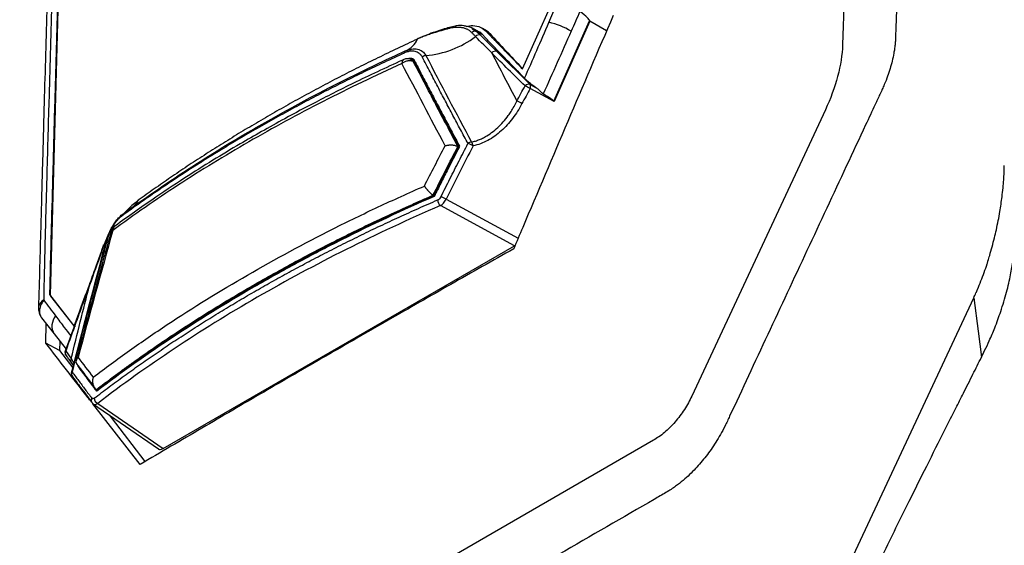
# Model space of a CAD drawing. Header units: millimetres. Extents: x 155400 to 158181, y 110534 to 115156.
# Tile 37 of 121: x 157702 to 157811, y 111488 to 111546. Entities that reach past the tile are written whole.
import ezdxf

# ---------------------------------------------------------------- set-up
doc = ezdxf.new("R2010")
doc.units = ezdxf.units.MM

msp = doc.modelspace()

# ---------------------------------------------------------------- linework, layer by layer
at = {"color": 7, "linetype": 'Continuous', "lineweight": 25}
for p, q in [((157801.07, 111773.54), (157792.84, 111543.63)), ((157705.44, 111516), (157707.74, 111600.6)), ((157757.51, 111540.99), (157760.7, 111548.05)), ((157750.09, 111545.69), (157749.3, 111545.52)), ((157760.99, 111537.42), (157764.93, 111546.29)), ((157764.94, 111546.23), (157761.01, 111537.39)), ((157766.8, 111545.17), (157764.94, 111546.23)), ((157751.95, 111545.39), (157752.46, 111545.12)), ((157752.78, 111545.04), (157751.99, 111545.46)), ((157752.46, 111545.12), (157753.1, 111544.77)), ((157752.88, 111544.69), (157754.69, 111542.9)), ((157753.56, 111545.17), (157753.1, 111545.45)), ((157753.94, 111544.86), (157753.51, 111545.13)), ((157744.59, 111542.96), (157745.02, 111543.09)), ((157745, 111543.13), (157745.02, 111543.11)), ((157754.69, 111542.9), (157758.36, 111539.26)), ((157745.57, 111541.95), (157745.35, 111542.07)), ((157745.53, 111541.88), (157745.64, 111541.82)), ((157758.36, 111539.26), (157759.04, 111538.89)), ((157761.01, 111537.39), (157758.35, 111538.82)), ((157790.95, 111536.47), (157776.2, 111504.88)), ((157750.48, 111532.44), (157750.55, 111532.39)), ((157750.57, 111532.45), (157750.54, 111532.4)), ((157750.54, 111532.4), (157750.55, 111532.39)), ((157747.67, 111526.97), (157747.77, 111526.91)), ((157747.79, 111526.95), (157747.77, 111526.91)), ((157747.8, 111526.95), (157747.79, 111526.95)), ((157749.09, 111526.6), (157757.04, 111522.29)), ((157756.62, 111521.47), (157748.46, 111525.89)), ((157717.85, 111499.08), (157756.62, 111521.47)), ((157756.62, 111521.47), (157756.72, 111521.54)), ((157705.33, 111516.07), (157708.12, 111512.47)), ((157705.44, 111516), (157705.33, 111516.07)), ((157705.46, 111515.91), (157705.45, 111515.92)), ((157708.04, 111512.62), (157705.46, 111515.91)), ((157704.43, 111513.52), (157705.83, 111511.74)), ((157704.92, 111510.72), (157704.95, 111512.87)), ((157705.83, 111511.74), (157707.15, 111510.07)), ((157706.47, 111510.93), (157706.44, 111509.92)), ((157706.44, 111509.92), (157704.92, 111510.72)), ((157706.44, 111509.92), (157707.91, 111508)), ((157707.72, 111509.02), (157708.06, 111508.43)), ((157707.67, 111508.65), (157707.99, 111508.17)), ((157707.99, 111508.16), (157707.93, 111508.27)), ((157708.46, 111508.26), (157708.44, 111508.18)), ((157708.51, 111508.15), (157708.5, 111508.16)), ((157710.46, 111505.49), (157710.56, 111505.43)), ((157710.56, 111505.44), (157710.55, 111505.43)), ((157710.08, 111504.05), (157717.34, 111499.04)), ((157715.33, 111497.33), (157710.11, 111504.03)), ((157710.65, 111504.06), (157717.85, 111499.08)), ((157771.99, 111500.01), (157684.65, 111449.59))]:
    msp.add_line(p, q, dxfattribs=at)
at = {"color": 7, "linetype": 'Continuous', "lineweight": 25, "flags": 128}
for points in [[(157711.65, 111522.13), (157711.64, 111522.15), (157711.63, 111522.16), (157711.63, 111522.18), (157711.64, 111522.19), (157711.65, 111522.2), (157711.67, 111522.21), (157711.69, 111522.22), (157711.72, 111522.23)], [(157710.98, 111520.69), (157710.98, 111520.69), (157710.99, 111520.7), (157711, 111520.7), (157711.03, 111520.7)], [(157711.03, 111520.7), (157711.34, 111520.8), (157711.45, 111520.85)], [(157711.29, 111521.54), (157711.29, 111521.54), (157711.29, 111521.55), (157711.3, 111521.55), (157711.33, 111521.55)], [(157709.75, 111517.12), (157709.72, 111517.12), (157709.69, 111517.12), (157709.69, 111517.12), (157709.69, 111517.12)], [(157788.71, 111475.91), (157798.01, 111495.81), (157807.32, 111515.72)], [(157807.32, 111515.72), (157807.79, 111512.05), (157808.17, 111509.16)], [(157707.82, 111507.53), (157707.79, 111507.52), (157707.77, 111507.52), (157707.76, 111507.51), (157707.75, 111507.49), (157707.74, 111507.48)], [(157711.91, 111502.79), (157712.13, 111502.5), (157715.86, 111497.64)]]:
    msp.add_lwpolyline(points, dxfattribs=at)
at = {"color": 7, "linetype": 'Continuous', "lineweight": 25}
for centre, radius, start, end in [((157758.62, 111537.98), 8.34, 59.177, 77.3888), ((157752.72, 111544.23), 0.492, 70.6056, 138.9924), ((157743.69, 111545.23), 2.44, 291.6053, 336.7333), ((157746, 111552.93), 10.51, 274.6867, 307.1657), ((157744.7, 111542.76), 0.226, 119.2479, 187.8999), ((157746.9, 111541.8), 0.658, 94.1283, 131.8576), ((157754.52, 111542.43), 0.504, 70.4915, 142.6096), ((157744.83, 111541.1), 1, 63.8268, 114.1733), ((157757.47, 111541.24), 0.161, 262.8284, 308.8502), ((157758.2, 111538.79), 0.502, 71.1492, 142.0969), ((157757.96, 111539.04), 0.456, 330.6822, 28.4564), ((157757.28, 111537.34), 1.83, 53.9819, 73.4723), ((157756.39, 111535.65), 1.84, 54.2089, 73.626), ((157751.93, 111532.24), 0.663, 93.5437, 130.8682), ((157750.99, 111530.93), 1.89, 55.1226, 74.2464), ((157751.27, 111532.4), 0.8, 5.2695, 38.8679), ((157712.12, 111528.13), 3.43, 307.9734, 331.1968), ((157749.05, 111526.55), 0.883, 181.4396, 227.9095), ((157748.01, 111525), 1.93, 55.8903, 74.7443), ((157713.55, 111524.76), 0.248, 115.449, 184.6407), ((157713.09, 111522.79), 1, 126.4678, 164.6175), ((157705.59, 111515.99), 0.157, 176.656, 205.5157), ((157707.27, 111512.61), 1.68, 138.9117, 211.4255), ((157708.12, 111512.69), 0.107, 224.3262, 306.9092), ((157707.53, 111509.67), 0.5, 160.5174, 216.0421), ((157707.47, 111509.61), 0.418, 147.835, 214.4443), ((157707.09, 111509.77), 0.0747, 65.7024, 111.3719), ((157708.23, 111507.36), 0.5, 165.6046, 216.5741), ((157708.19, 111507.3), 0.437, 147.4295, 201.8055), ((157710.33, 111504.39), 0.404, 144.5053, 231.523), ((157710.95, 111504.68), 0.692, 183.7907, 244.0913)]:
    msp.add_arc(centre, radius, start, end, dxfattribs=at)
for centre, major_axis, start_param, end_param in [((157750.59, 111540.32), (2.97, 4.85), 6.127885, 6.283652), ((162987.15, 118614.29), (4634.88, 7561.38), 2.986292, 2.987305)]:
    msp.add_ellipse(centre, major_axis=major_axis, ratio=0.559278, start_param=start_param, end_param=end_param, dxfattribs=at)
for points, knots in [([(157807.01, 111776.96), (157806.51, 111763.02), (157806.01, 111748.94), (157804.99, 111720.61), (157804.48, 111706.35), (157802.94, 111663.43), (157801.91, 111634.64), (157800.38, 111591.76), (157799.87, 111577.52), (157799.23, 111559.84), (157799.04, 111554.54), (157798.82, 111548.38), (157798.72, 111545.63), (157798.69, 111544.65), (157798.68, 111544.43), (157798.68, 111544.31), (157798.66, 111544), (157798.65, 111543.82), (157798.61, 111543.48), (157798.59, 111543.31), (157798.55, 111543), (157798.52, 111542.85), (157798.44, 111542.4), (157798.38, 111542.12), (157798.25, 111541.56), (157798.17, 111541.29), (157798, 111540.73), (157797.91, 111540.45), (157797.7, 111539.87), (157797.58, 111539.57), (157797.38, 111539.08), (157797.3, 111538.91), (157797.18, 111538.64), (157797.13, 111538.54), (157797.05, 111538.36), (157796.83, 111537.89), (157796.26, 111536.68), (157795.74, 111535.55), (157793.97, 111531.78), (157792.54, 111528.7), (157789.64, 111522.49), (157788.18, 111519.37), (157785.29, 111513.18), (157783.86, 111510.12), (157781.76, 111505.61), (157780.98, 111503.94), (157780.21, 111502.3), (157780.04, 111501.93), (157779.95, 111501.75), (157779.7, 111501.24), (157779.53, 111500.93), (157779.02, 111500.03), (157778.68, 111499.5), (157777.97, 111498.48), (157777.6, 111498.01), (157776.82, 111497.09), (157776.41, 111496.65), (157775.73, 111496), (157775.49, 111495.78), (157774.98, 111495.35), (157774.71, 111495.14), (157774.26, 111494.81), (157774.1, 111494.69), (157773.75, 111494.47), (157773.56, 111494.35), (157772.92, 111493.98), (157772.49, 111493.73), (157765.16, 111489.5), (157757.97, 111485.35), (157743.21, 111476.83), (157735.65, 111472.46), (157728.08, 111468.09)], [0, 0, 0, 0, 0.125, 0.125, 0.25, 0.25, 0.5, 0.5, 0.625, 0.625, 0.65625, 0.671875, 0.679687, 0.680664, 0.680664, 0.681641, 0.681641, 0.683594, 0.683594, 0.685547, 0.685547, 0.6875, 0.6875, 0.691406, 0.691406, 0.695312, 0.695312, 0.699219, 0.699219, 0.703125, 0.703125, 0.705078, 0.705078, 0.706055, 0.706055, 0.707031, 0.710937, 0.71875, 0.71875, 0.75, 0.75, 0.78125, 0.78125, 0.8125, 0.8125, 0.828125, 0.830078, 0.830078, 0.832031, 0.832031, 0.835937, 0.835937, 0.84375, 0.84375, 0.851562, 0.851562, 0.859375, 0.859375, 0.863281, 0.863281, 0.867187, 0.867187, 0.869141, 0.869141, 0.871094, 0.871094, 0.875, 0.875, 0.9375, 0.9375, 1, 1, 1, 1]), ([(157668.42, 111696.96), (157667.92, 111683.01), (157667.41, 111668.94), (157666.4, 111640.6), (157665.89, 111626.34), (157664.35, 111583.42), (157663.32, 111554.63), (157661.78, 111511.75), (157661.27, 111497.51), (157660.64, 111479.83), (157660.45, 111474.53), (157660.23, 111468.37), (157660.13, 111465.63), (157660.1, 111464.64), (157660.09, 111464.42), (157660.08, 111464.31), (157660.08, 111464), (157660.08, 111463.82), (157660.09, 111463.51), (157660.1, 111463.36), (157660.12, 111463.09), (157660.14, 111462.96), (157660.19, 111462.59), (157660.23, 111462.37), (157660.33, 111461.94), (157660.39, 111461.74), (157660.52, 111461.36), (157660.6, 111461.18), (157660.78, 111460.82), (157660.88, 111460.65), (157661.06, 111460.38), (157661.12, 111460.29), (157661.23, 111460.16), (157661.27, 111460.11), (157661.35, 111460.02), (157661.54, 111459.79), (157662.04, 111459.2), (157662.51, 111458.64), (157664.07, 111456.78), (157665.34, 111455.27), (157667.91, 111452.22), (157669.2, 111450.68), (157671.76, 111447.64), (157673.02, 111446.13), (157674.89, 111443.92), (157675.58, 111443.1), (157676.26, 111442.29), (157676.41, 111442.11), (157676.48, 111442.02), (157676.71, 111441.79), (157676.86, 111441.66), (157677.33, 111441.32), (157677.64, 111441.17), (157678.31, 111440.95), (157678.66, 111440.89), (157679.41, 111440.85), (157679.8, 111440.88), (157680.46, 111441), (157680.7, 111441.06), (157681.2, 111441.21), (157681.46, 111441.31), (157681.91, 111441.5), (157682.07, 111441.57), (157682.42, 111441.74), (157682.6, 111441.84), (157683.25, 111442.21), (157683.68, 111442.46), (157691.01, 111446.69), (157698.2, 111450.84), (157712.95, 111459.36), (157720.52, 111463.73), (157728.08, 111468.09)], [0, 0, 0, 0, 0.125, 0.125, 0.25, 0.25, 0.5, 0.5, 0.625, 0.625, 0.65625, 0.671875, 0.679688, 0.680664, 0.680664, 0.681641, 0.681641, 0.683594, 0.683594, 0.685547, 0.685547, 0.6875, 0.6875, 0.691406, 0.691406, 0.695313, 0.695313, 0.699219, 0.699219, 0.703125, 0.703125, 0.705078, 0.705078, 0.706055, 0.706055, 0.707031, 0.710938, 0.71875, 0.71875, 0.75, 0.75, 0.78125, 0.78125, 0.8125, 0.8125, 0.828125, 0.830078, 0.830078, 0.832031, 0.832031, 0.835938, 0.835938, 0.84375, 0.84375, 0.851563, 0.851563, 0.859375, 0.859375, 0.863281, 0.863281, 0.867188, 0.867188, 0.869141, 0.869141, 0.871094, 0.871094, 0.875, 0.875, 0.9375, 0.9375, 1, 1, 1, 1]), ([(157706.99, 111601.4), (157706.79, 111593.87), (157706.4, 111579.56), (157705.82, 111558.08), (157705.35, 111541.26), (157705.02, 111529.09), (157704.85, 111523), (157704.76, 111519.25), (157704.71, 111517.11), (157704.69, 111516.04), (157704.68, 111515.5)], [0, 0, 0, 0, 0.262789, 0.4999996, 0.7499995, 0.8499994, 0.9249993, 0.9624994, 0.9812255, 1, 1, 1, 1]), ([(157707.64, 111601.12), (157707.45, 111593.82), (157707.06, 111579.65), (157706.58, 111561.93), (157706.19, 111547.97), (157705.92, 111538.31), (157705.7, 111530.16), (157705.53, 111524.05), (157705.41, 111519.53), (157705.35, 111517.05), (157705.33, 111516.07)], [0, 0, 0, 0, 0.2572637, 0.5000023, 0.6250037, 0.750005, 0.8406302, 0.9125043, 0.9656276, 1, 1, 1, 1]), ([(157706.49, 111600.66), (157706.44, 111598.76), (157706.34, 111595.1), (157706.2, 111590), (157706.08, 111585.67), (157705.98, 111582.15), (157705.89, 111579.09), (157705.81, 111576.17), (157705.61, 111568.67), (157705.33, 111558.61), (157704.98, 111545.94), (157704.75, 111537.87), (157704.6, 111532.43), (157704.52, 111529.68), (157704.44, 111526.69), (157704.35, 111523.18), (157704.23, 111519.07), (157704.15, 111516.12), (157704.11, 111514.59)], [0, 0, 0, 0, 0.0660969, 0.1275168, 0.1778343, 0.2170495, 0.2503894, 0.2842861, 0.3187564, 0.511868, 0.6350472, 0.7606443, 0.7929409, 0.8246514, 0.8567722, 0.8969679, 0.9468421, 1, 1, 1, 1]), ([(157751.27, 111545.68), (157751.2, 111545.7), (157750.89, 111545.79), (157750.48, 111545.78), (157750.13, 111545.7), (157750.09, 111545.69)], [0, 0, 0, 0, 0.187044, 0.902602, 1, 1, 1, 1]), ([(157752.45, 111545.12), (157752.26, 111545.28), (157751.92, 111545.55), (157751.46, 111545.64), (157751.27, 111545.68)], [0, 0, 0, 0, 0.575258, 1, 1, 1, 1]), ([(157751.3, 111545.67), (157751.55, 111545.71), (157752.14, 111545.82), (157752.91, 111545.63), (157753.32, 111545.28), (157753.51, 111545.13)], [0, 0, 0, 0, 0.285067, 0.668815, 1, 1, 1, 1]), ([(157749.2, 111545.38), (157748.91, 111545.3), (157748.35, 111545.14), (157747.6, 111544.91), (157746.97, 111544.69), (157746.44, 111544.49), (157746.1, 111544.34), (157745.93, 111544.27)], [0, 0, 0, 0, 0.2559379, 0.5002163, 0.6692194, 0.8354135, 1, 1, 1, 1]), ([(157749.31, 111545.52), (157748.75, 111545.34), (157747.62, 111545), (157746.58, 111544.57), (157746.06, 111544.35)], [0, 0, 0, 0, 0.496865, 1, 1, 1, 1]), ([(157751.92, 111544.98), (157751.89, 111545.02), (157751.82, 111545.08), (157751.72, 111545.17), (157751.6, 111545.25), (157751.48, 111545.32), (157751.35, 111545.38), (157751.21, 111545.43), (157751.07, 111545.48), (157750.92, 111545.51), (157750.72, 111545.54), (157750.48, 111545.56), (157750.18, 111545.56), (157749.87, 111545.53), (157749.54, 111545.47), (157749.31, 111545.41), (157749.2, 111545.38)], [0, 0, 0, 0, 0.05511, 0.110271, 0.165477, 0.220765, 0.276172, 0.331734, 0.387487, 0.443468, 0.499714, 0.596668, 0.695396, 0.795708, 0.897193, 1, 1, 1, 1]), ([(157749.31, 111545.51), (157749.3, 111545.51), (157749.28, 111545.52), (157749.25, 111545.5), (157749.22, 111545.46), (157749.2, 111545.41), (157749.2, 111545.38)], [0, 0, 0, 0, 0.085048, 0.390031, 0.695016, 1, 1, 1, 1]), ([(157752.46, 111545.12), (157752.39, 111545.15), (157752.29, 111545.16), (157752.09, 111545.11), (157752, 111545.05), (157751.92, 111544.98)], [0, 0, 0, 0, 0.5, 0.5, 1, 1, 1, 1]), ([(157752.35, 111544.55), (157752.28, 111544.63), (157752.14, 111544.77), (157751.99, 111544.91), (157751.92, 111544.98)], [0, 0, 0, 0, 0.501683, 1, 1, 1, 1]), ([(157753.1, 111544.77), (157752.98, 111544.9), (157752.86, 111545.03), (157752.7, 111545.09), (157752.69, 111545.09)], [0, 0, 0, 0, 0.985131, 1, 1, 1, 1]), ([(157757.75, 111539.94), (157757.39, 111540.31), (157756.61, 111541.12), (157755.63, 111542.13), (157754.82, 111542.97), (157754.33, 111543.47), (157753.94, 111543.87), (157753.65, 111544.17), (157753.37, 111544.47), (157753.19, 111544.67), (157753.1, 111544.76)], [0, 0, 0, 0, 0.2314422, 0.5000175, 0.6284519, 0.7500262, 0.81253, 0.8750307, 0.9375177, 1, 1, 1, 1]), ([(157753.51, 111545.13), (157753.66, 111544.96), (157753.9, 111544.71), (157754.24, 111544.36), (157754.74, 111543.84), (157755.52, 111543.05), (157756.52, 111542.01), (157757.19, 111541.32), (157757.51, 111540.99)], [0, 0, 0, 0, 0.1248961, 0.1873892, 0.2499028, 0.4999476, 0.7621194, 1, 1, 1, 1]), ([(157745.93, 111544.27), (157745.56, 111544.1), (157744.83, 111543.76), (157743.73, 111543.24), (157742.65, 111542.72), (157741.56, 111542.2), (157740.49, 111541.67), (157739.42, 111541.14), (157738.36, 111540.61), (157737.31, 111540.07), (157736.26, 111539.52), (157735.23, 111538.97), (157734.19, 111538.42), (157733.17, 111537.86), (157732.15, 111537.3), (157731.14, 111536.73), (157730.14, 111536.16), (157729.14, 111535.59), (157728.15, 111535.01), (157727.17, 111534.42), (157726.19, 111533.84), (157725.23, 111533.24), (157724.27, 111532.65), (157723.32, 111532.05), (157722.37, 111531.44), (157721.44, 111530.84), (157720.51, 111530.23), (157719.59, 111529.61), (157718.68, 111528.99), (157717.78, 111528.37), (157716.89, 111527.74), (157716, 111527.11), (157715.41, 111526.69), (157715.12, 111526.48)], [0, 0, 0, 0, 0.032271, 0.06453, 0.096779, 0.129019, 0.161254, 0.193483, 0.225709, 0.257934, 0.290159, 0.322386, 0.354616, 0.386852, 0.419094, 0.451345, 0.483607, 0.515881, 0.548173, 0.580475, 0.612778, 0.645073, 0.677357, 0.709633, 0.741901, 0.774164, 0.806424, 0.838681, 0.870939, 0.903198, 0.93546, 0.967727, 1, 1, 1, 1]), ([(157746.06, 111544.35), (157746.04, 111544.35), (157746.01, 111544.35), (157745.96, 111544.32), (157745.94, 111544.28), (157745.93, 111544.27)], [0, 0, 0, 0, 0.293279, 0.64664, 1, 1, 1, 1]), ([(157792.84, 111543.63), (157792.8, 111542.55), (157792.62, 111541.37), (157791.97, 111538.93), (157791.51, 111537.67), (157790.95, 111536.47)], [0, 0, 0, 0, 0.5, 0.5, 1, 1, 1, 1]), ([(157744.47, 111542.73), (157744.1, 111542.56), (157743.36, 111542.22), (157742.25, 111541.7), (157741.16, 111541.18), (157740.06, 111540.66), (157738.98, 111540.13), (157737.9, 111539.59), (157736.83, 111539.05), (157735.76, 111538.51), (157734.7, 111537.96), (157733.65, 111537.41), (157732.61, 111536.85), (157731.57, 111536.28), (157730.54, 111535.72), (157729.52, 111535.14), (157728.51, 111534.57), (157727.5, 111533.98), (157726.5, 111533.4), (157725.51, 111532.81), (157724.52, 111532.21), (157723.54, 111531.61), (157722.57, 111531.01), (157721.61, 111530.4), (157720.66, 111529.79), (157719.71, 111529.17), (157718.77, 111528.55), (157717.84, 111527.93), (157716.92, 111527.3), (157716, 111526.66), (157715.09, 111526.03), (157714.19, 111525.38), (157713.6, 111524.95), (157713.3, 111524.74)], [0, 0, 0, 0, 0.032258, 0.064516, 0.096774, 0.129032, 0.16129, 0.193548, 0.225806, 0.258064, 0.290322, 0.32258, 0.354838, 0.387096, 0.419355, 0.451613, 0.483871, 0.516129, 0.548387, 0.580645, 0.612904, 0.645162, 0.67742, 0.709678, 0.741936, 0.774194, 0.806452, 0.83871, 0.870968, 0.903226, 0.935484, 0.967742, 1, 1, 1, 1]), ([(157713.45, 111524.98), (157715.73, 111526.65), (157718.1, 111528.28), (157721.78, 111530.67), (157723.02, 111531.45), (157725.55, 111533), (157726.83, 111533.76), (157733.34, 111537.52), (157738.82, 111540.33), (157744.59, 111542.96)], [0, 0, 0, 0, 0.25, 0.25, 0.375, 0.375, 0.5, 0.5, 1, 1, 1, 1]), ([(157746.47, 111542.29), (157746.45, 111542.32), (157746.41, 111542.38), (157746.35, 111542.47), (157746.29, 111542.55), (157746.21, 111542.62), (157746.09, 111542.72), (157745.92, 111542.83), (157745.67, 111542.91), (157745.39, 111542.95), (157745.13, 111542.93), (157744.89, 111542.88), (157744.68, 111542.82), (157744.54, 111542.76), (157744.47, 111542.73)], [0, 0, 0, 0, 0.050305, 0.100377, 0.150387, 0.200507, 0.250906, 0.375763, 0.500739, 0.625568, 0.750438, 0.833771, 0.916703, 1, 1, 1, 1]), ([(157745.02, 111543.09), (157745.11, 111543.12), (157745.44, 111543.23), (157745.95, 111543.18), (157746.51, 111542.96), (157746.74, 111542.62), (157746.86, 111542.45)], [0, 0, 0, 0, 0.111906, 0.407401, 0.703108, 1, 1, 1, 1]), ([(157744.22, 111541.56), (157742.73, 111540.9), (157741.27, 111540.21), (157738.37, 111538.82), (157734.09, 111536.7), (157729.98, 111534.46), (157724.65, 111531.38), (157720.76, 111529.01), (157717.07, 111526.53), (157714.66, 111524.86), (157713.47, 111524.01), (157712.31, 111523.16)], [0, 0, 0, 0, 0.125, 0.125, 0.25, 0.5, 0.5, 0.75, 0.875, 0.875, 1, 1, 1, 1]), ([(157744.61, 111542.1), (157742.78, 111541.25), (157739.42, 111539.71), (157735.01, 111537.48), (157731.55, 111535.64), (157728.77, 111534.09), (157726.12, 111532.57), (157723.29, 111530.87), (157720.02, 111528.81), (157716.31, 111526.35), (157713.74, 111524.49), (157712.33, 111523.48)], [0, 0, 0, 0, 0.1538408, 0.2820696, 0.3846817, 0.4625641, 0.5352725, 0.6301287, 0.730599, 0.8522893, 1, 1, 1, 1]), ([(157744.4, 111541.99), (157744.38, 111541.98), (157744.31, 111541.95), (157744.24, 111541.81), (157744.22, 111541.65), (157744.21, 111541.57)], [0, 0, 0, 0, 0.1839067, 0.5578884, 1, 1, 1, 1]), ([(157744.21, 111541.57), (157744.23, 111541.58), (157744.28, 111541.62), (157744.38, 111541.69), (157744.51, 111541.77), (157744.67, 111541.84), (157744.82, 111541.88), (157744.97, 111541.9), (157745.12, 111541.91), (157745.29, 111541.89), (157745.4, 111541.84), (157745.46, 111541.82)], [0, 0, 0, 0, 0.051153, 0.136238, 0.255053, 0.360702, 0.502629, 0.58556, 0.696127, 0.834293, 1, 1, 1, 1]), ([(157744.86, 111542.1), (157744.88, 111542.11), (157744.93, 111542.13), (157745.01, 111542.15), (157745.09, 111542.17), (157745.19, 111542.17), (157745.29, 111542.16), (157745.38, 111542.13), (157745.46, 111542.08), (157745.53, 111542.02), (157745.56, 111541.97), (157745.58, 111541.94)], [0, 0, 0, 0, 0.083346, 0.166301, 0.249626, 0.374526, 0.499387, 0.623828, 0.748973, 0.874878, 1, 1, 1, 1]), ([(157745.53, 111541.88), (157745.48, 111541.95), (157745.38, 111542.09), (157745.13, 111542.16), (157744.95, 111542.11), (157744.87, 111542.09)], [0, 0, 0, 0, 0.3582234, 0.7190764, 1, 1, 1, 1]), ([(157745.27, 111541.99), (157745.3, 111541.98), (157745.38, 111541.95), (157745.43, 111541.87), (157745.46, 111541.82)], [0, 0, 0, 0, 0.339473, 1, 1, 1, 1]), ([(157750.39, 111532.4), (157750.02, 111533.09), (157749.27, 111534.54), (157748.08, 111536.8), (157746.8, 111539.24), (157745.92, 111540.94), (157745.46, 111541.81)], [0, 0, 0, 0, 0.219004, 0.458671, 0.719003, 1, 1, 1, 1]), ([(157745.58, 111541.94), (157745.86, 111541.39), (157746.42, 111540.31), (157747.26, 111538.7), (157748.1, 111537.11), (157748.93, 111535.54), (157749.75, 111533.99), (157750.29, 111532.96), (157750.57, 111532.45)], [0, 0, 0, 0, 0.172908, 0.343319, 0.511234, 0.676652, 0.839574, 1, 1, 1, 1]), ([(157751.5, 111532.75), (157751.23, 111533.26), (157750.67, 111534.29), (157749.84, 111535.85), (157749.01, 111537.43), (157748.16, 111539.03), (157747.32, 111540.65), (157746.75, 111541.74), (157746.47, 111542.29)], [0, 0, 0, 0, 0.160597, 0.323621, 0.489074, 0.656954, 0.827262, 1, 1, 1, 1]), ([(157759.04, 111538.89), (157759.01, 111538.92), (157758.94, 111538.96), (157758.84, 111539.03), (157758.75, 111539.1), (157758.62, 111539.19), (157758.47, 111539.31), (157758.3, 111539.44), (157758.14, 111539.58), (157757.99, 111539.71), (157757.86, 111539.83), (157757.78, 111539.9), (157757.75, 111539.94)], [0, 0, 0, 0, 0.062076, 0.124182, 0.186557, 0.249429, 0.373721, 0.499593, 0.623307, 0.749024, 0.873773, 1, 1, 1, 1]), ([(157759.81, 111538.22), (157759.79, 111538.23), (157759.75, 111538.26), (157759.69, 111538.31), (157759.62, 111538.38), (157759.54, 111538.46), (157759.43, 111538.56), (157759.32, 111538.67), (157759.18, 111538.79), (157759.09, 111538.86), (157759.04, 111538.89)], [0, 0, 0, 0, 0.0755693, 0.1589267, 0.2507612, 0.3677317, 0.5013186, 0.6695199, 0.8356352, 1, 1, 1, 1]), ([(157760.99, 111537.42), (157760.96, 111537.46), (157760.85, 111537.55), (157760.45, 111537.82), (157760.17, 111538), (157759.81, 111538.22)], [0, 0, 0, 0, 0.5, 0.5, 1, 1, 1, 1]), ([(157751.89, 111532.91), (157751.96, 111532.92), (157752.11, 111532.96), (157752.33, 111533.02), (157752.55, 111533.1), (157752.77, 111533.18), (157752.98, 111533.28), (157753.2, 111533.39), (157753.59, 111533.59), (157754.13, 111533.95), (157754.78, 111534.49), (157755.4, 111535.13), (157755.88, 111535.74), (157756.28, 111536.31), (157756.6, 111536.83), (157756.8, 111537.22), (157756.91, 111537.42)], [0, 0, 0, 0, 0.034421, 0.06931, 0.104669, 0.140497, 0.176792, 0.213553, 0.250776, 0.371405, 0.499978, 0.619164, 0.749314, 0.824148, 0.907813, 1, 1, 1, 1]), ([(157757.46, 111537.15), (157757.16, 111536.56), (157756.81, 111536.02), (157756.24, 111535.27), (157756.04, 111535.03), (157755.62, 111534.56), (157755.39, 111534.34), (157754.71, 111533.72), (157754.22, 111533.37), (157753.44, 111532.95), (157753.17, 111532.83), (157752.62, 111532.62), (157752.35, 111532.54), (157752.07, 111532.48)], [0, 0, 0, 0, 0.25, 0.25, 0.375, 0.375, 0.5, 0.5, 0.75, 0.75, 0.875, 0.875, 1, 1, 1, 1]), ([(157748.51, 111526.86), (157748.85, 111527.53), (157749.51, 111528.85), (157750.51, 111530.81), (157751.17, 111532.1), (157751.5, 111532.75)], [0, 0, 0, 0, 0.338083, 0.671414, 1, 1, 1, 1]), ([(157747.63, 111527.03), (157748.1, 111527.95), (157749.02, 111529.75), (157749.94, 111531.54), (157750.39, 111532.4)], [0, 0, 0, 0, 0.5155164, 1, 1, 1, 1]), ([(157747.67, 111526.97), (157748.14, 111527.88), (157748.6, 111528.79), (157749.07, 111529.7), (157749.31, 111530.16), (157749.54, 111530.61), (157749.77, 111531.07), (157750.01, 111531.53), (157750.24, 111531.98), (157750.48, 111532.44)], [0, 0, 0, 0, 0.003151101, 0.003151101, 0.003151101, 0.004726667, 0.004726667, 0.004726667, 0.006302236, 0.006302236, 0.006302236, 0.006302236]), ([(157748.98, 111532.5), (157749.02, 111532.51), (157749.08, 111532.53), (157749.19, 111532.56), (157749.29, 111532.57), (157749.38, 111532.58), (157749.47, 111532.59), (157749.56, 111532.59), (157749.63, 111532.59), (157749.74, 111532.59), (157749.87, 111532.58), (157750.02, 111532.55), (157750.16, 111532.51), (157750.28, 111532.46), (157750.35, 111532.42), (157750.39, 111532.4)], [0, 0, 0, 0, 0.082562, 0.159818, 0.231917, 0.298391, 0.359271, 0.414588, 0.464376, 0.50867, 0.616296, 0.718807, 0.816717, 0.910528, 1, 1, 1, 1]), ([(157749.19, 111529.73), (157748.96, 111529.27), (157748.49, 111528.34), (157748.03, 111527.42), (157747.8, 111526.95)], [0, 0, 0, 0, 0.4969515, 1, 1, 1, 1]), ([(157807.32, 111515.72), (157807.4, 111515.9), (157807.54, 111516.21), (157807.81, 111516.83), (157808.12, 111517.58), (157808.47, 111518.52), (157808.73, 111519.25), (157808.92, 111519.88), (157809.11, 111520.51), (157809.35, 111521.37), (157809.6, 111522.31), (157809.9, 111523.61), (157810.2, 111525.13), (157810.42, 111526.66), (157810.55, 111527.82), (157810.62, 111528.71), (157810.67, 111529.53), (157810.68, 111530.06), (157810.69, 111530.31)], [0, 0, 0, 0, 0.036579, 0.062692, 0.125294, 0.188023, 0.250571, 0.271732, 0.31328, 0.375909, 0.441606, 0.501191, 0.637088, 0.750648, 0.819216, 0.882966, 0.942769, 1, 1, 1, 1]), ([(157710.15, 111506.95), (157711.45, 111507.94), (157712.79, 111508.93), (157715.51, 111510.87), (157716.9, 111511.82), (157721.16, 111514.65), (157724.12, 111516.47), (157730.23, 111520), (157733.38, 111521.7), (157738.26, 111524.16), (157739.92, 111524.96), (157743.27, 111526.53), (157744.97, 111527.29), (157746.69, 111528.05)], [0, 0, 0, 0, 0.125, 0.125, 0.25, 0.25, 0.5, 0.5, 0.75, 0.75, 0.875, 0.875, 1, 1, 1, 1]), ([(157746.69, 111528.05), (157746.71, 111528.03), (157746.73, 111527.99), (157746.78, 111527.92), (157746.83, 111527.86), (157746.88, 111527.8), (157746.93, 111527.74), (157746.98, 111527.68), (157747.02, 111527.63), (157747.06, 111527.58), (157747.13, 111527.51), (157747.21, 111527.42), (157747.33, 111527.31), (157747.43, 111527.2), (157747.54, 111527.11), (157747.6, 111527.06), (157747.63, 111527.03)], [0, 0, 0, 0, 0.073697, 0.143121, 0.208543, 0.269526, 0.326055, 0.378151, 0.425835, 0.469131, 0.508061, 0.614777, 0.716915, 0.814981, 0.909467, 1, 1, 1, 1]), ([(157710.26, 111504.64), (157710.53, 111504.84), (157711.07, 111505.26), (157711.89, 111505.88), (157712.72, 111506.49), (157713.56, 111507.1), (157714.4, 111507.71), (157715.25, 111508.32), (157716.11, 111508.92), (157716.98, 111509.51), (157717.85, 111510.11), (157718.73, 111510.7), (157719.61, 111511.28), (157720.51, 111511.87), (157721.41, 111512.44), (157722.32, 111513.02), (157723.23, 111513.59), (157724.15, 111514.16), (157725.08, 111514.72), (157726.01, 111515.28), (157726.95, 111515.83), (157727.9, 111516.38), (157728.85, 111516.93), (157729.81, 111517.47), (157730.78, 111518.01), (157731.76, 111518.55), (157732.74, 111519.08), (157733.72, 111519.6), (157734.71, 111520.13), (157735.71, 111520.64), (157736.72, 111521.16), (157737.73, 111521.67), (157738.75, 111522.17), (157739.77, 111522.67), (157740.8, 111523.17), (157741.83, 111523.66), (157742.88, 111524.15), (157743.92, 111524.63), (157744.98, 111525.11), (157746.03, 111525.59), (157747.1, 111526.06), (157747.81, 111526.37), (157748.17, 111526.52)], [0, 0, 0, 0, 0.025, 0.05, 0.075, 0.1, 0.125, 0.15, 0.175, 0.2, 0.225, 0.25, 0.275, 0.3, 0.325, 0.35, 0.375, 0.4, 0.425, 0.45, 0.475, 0.5, 0.525, 0.55, 0.575, 0.6, 0.625, 0.65, 0.675, 0.7, 0.725, 0.75, 0.775, 0.8, 0.825, 0.85, 0.875, 0.9, 0.925, 0.95, 0.975, 1, 1, 1, 1]), ([(157710.46, 111505.49), (157711.79, 111506.5), (157713.14, 111507.51), (157715.9, 111509.49), (157717.31, 111510.46), (157721.64, 111513.34), (157724.65, 111515.2), (157729.32, 111517.89), (157730.9, 111518.77), (157734.11, 111520.51), (157735.75, 111521.36), (157739.07, 111523.02), (157740.75, 111523.84), (157744.18, 111525.43), (157745.92, 111526.2), (157747.67, 111526.97)], [0, 0, 0, 0, 0.125, 0.125, 0.25, 0.25, 0.5, 0.5, 0.625, 0.625, 0.75, 0.75, 0.875, 0.875, 1, 1, 1, 1]), ([(157710.5, 111505.59), (157710.78, 111505.81), (157711.45, 111506.32), (157712.45, 111507.07), (157713.51, 111507.85), (157714.79, 111508.77), (157716.52, 111510), (157719.37, 111511.93), (157723.14, 111514.35), (157727.72, 111517.08), (157732.46, 111519.73), (157737.36, 111522.28), (157741.57, 111524.31), (157744.61, 111525.7), (157746.35, 111526.47), (157747.22, 111526.85), (157747.63, 111527.03)], [0, 0, 0, 0, 0.027031, 0.062415, 0.093612, 0.124805, 0.178575, 0.249576, 0.374467, 0.499573, 0.624698, 0.749823, 0.874945, 0.937485, 0.970859, 1, 1, 1, 1]), ([(157747.77, 111526.91), (157744.26, 111525.38), (157740.86, 111523.78), (157735.89, 111521.28), (157734.26, 111520.43), (157731.04, 111518.7), (157729.46, 111517.82), (157724.8, 111515.12), (157721.79, 111513.27), (157716, 111509.43), (157713.23, 111507.46), (157710.56, 111505.43)], [0, 0, 0, 0, 0.25, 0.25, 0.375, 0.375, 0.5, 0.5, 0.75, 0.75, 1, 1, 1, 1]), ([(157715.12, 111526.48), (157714.74, 111526.17), (157714.19, 111525.74), (157713.75, 111525.24), (157713.61, 111525.09)], [0, 0, 0, 0, 0.699124, 1, 1, 1, 1]), ([(157715.27, 111526.58), (157715.26, 111526.58), (157715.22, 111526.57), (157715.17, 111526.54), (157715.14, 111526.5), (157715.12, 111526.48)], [0, 0, 0, 0, 0.22241, 0.611333, 1, 1, 1, 1]), ([(157748.51, 111526.86), (157748.48, 111526.79), (157748.42, 111526.72), (157748.31, 111526.6), (157748.24, 111526.55), (157748.17, 111526.52)], [0, 0, 0, 0, 0.5, 0.5, 1, 1, 1, 1]), ([(157748.46, 111525.89), (157748.58, 111525.96), (157748.71, 111526.06), (157748.92, 111526.3), (157749.02, 111526.45), (157749.09, 111526.6)], [0, 0, 0, 0, 0.5, 0.5, 1, 1, 1, 1]), ([(157748.46, 111525.89), (157744.89, 111524.35), (157741.41, 111522.73), (157734.68, 111519.36), (157731.41, 111517.6), (157725.08, 111513.95), (157722.03, 111512.06), (157716.16, 111508.15), (157713.34, 111506.14), (157710.65, 111504.06)], [0, 0, 0, 0, 0.25, 0.25, 0.5, 0.5, 0.75, 0.75, 1, 1, 1, 1]), ([(157711.65, 111522.13), (157711.66, 111522.18), (157711.7, 111522.3), (157711.75, 111522.47), (157711.81, 111522.64), (157711.88, 111522.81), (157711.95, 111522.97), (157712.02, 111523.14), (157712.1, 111523.3), (157712.19, 111523.47), (157712.28, 111523.62), (157712.39, 111523.8), (157712.52, 111524.01), (157712.68, 111524.23), (157712.86, 111524.44), (157713.05, 111524.64), (157713.24, 111524.83), (157713.38, 111524.93), (157713.45, 111524.98)], [0, 0, 0, 0, 0.049878, 0.100056, 0.150038, 0.199759, 0.249391, 0.299115, 0.349064, 0.399253, 0.449322, 0.499347, 0.576283, 0.655554, 0.73722, 0.822025, 0.910014, 1, 1, 1, 1]), ([(157713.3, 111524.74), (157713.27, 111524.71), (157713.2, 111524.66), (157713.1, 111524.58), (157713.01, 111524.49), (157712.91, 111524.39), (157712.76, 111524.23), (157712.57, 111524), (157712.36, 111523.68), (157712.16, 111523.34), (157712, 111523.01), (157711.88, 111522.73), (157711.79, 111522.48), (157711.74, 111522.31), (157711.72, 111522.23)], [0, 0, 0, 0, 0.050332, 0.100421, 0.150436, 0.200543, 0.250912, 0.375837, 0.500752, 0.625637, 0.750448, 0.833814, 0.916737, 1, 1, 1, 1]), ([(157712.15, 111523.12), (157711.47, 111520.68), (157710.15, 111515.89), (157708.87, 111511.08), (157708.24, 111508.73)], [0, 0, 0, 0, 0.510341, 1, 1, 1, 1]), ([(157712.3, 111523.16), (157712.28, 111523.15), (157712.22, 111523.14), (157712.14, 111523.11), (157712.13, 111523.06), (157712.13, 111523.03)], [0, 0, 0, 0, 0.200857, 0.569745, 1, 1, 1, 1]), ([(157712.5, 111523.6), (157712.44, 111523.55), (157712.33, 111523.44), (157712.31, 111523.25), (157712.3, 111523.16)], [0, 0, 0, 0, 0.5004206, 1, 1, 1, 1]), ([(157808.17, 111509.16), (157808.28, 111509.4), (157808.58, 111510.01), (157809.09, 111511.09), (157809.7, 111512.53), (157810.35, 111514.33), (157810.95, 111516.29), (157811.38, 111518.18), (157811.65, 111519.78), (157811.81, 111521.07), (157811.88, 111522.06), (157811.9, 111522.77), (157811.91, 111523.15), (157811.91, 111523.29)], [0, 0, 0, 0, 0.051477, 0.127249, 0.227396, 0.352006, 0.501026, 0.635038, 0.748754, 0.842093, 0.91505, 0.967694, 1, 1, 1, 1]), ([(157711.72, 111522.23), (157711.49, 111521.38), (157711.03, 111519.71), (157710.36, 111517.21), (157709.7, 111514.74), (157709.06, 111512.31), (157708.43, 111509.91), (157708.02, 111508.32), (157707.82, 111507.53)], [0, 0, 0, 0, 0.172711, 0.343003, 0.510878, 0.676335, 0.839376, 1, 1, 1, 1]), ([(157711.86, 111522.72), (157711.8, 111522.63), (157711.6, 111522.26), (157711.44, 111521.85), (157711.33, 111521.55)], [0, 0, 0, 0, 0.26303, 1, 1, 1, 1]), ([(157710.98, 111520.69), (157710.79, 111520.15), (157710.36, 111518.96), (157709.93, 111517.77), (157709.69, 111517.12)], [0, 0, 0, 0, 0.452471, 1, 1, 1, 1]), ([(157711.29, 111521.54), (157711.24, 111521.41), (157711.14, 111521.13), (157711.04, 111520.85), (157710.98, 111520.69)], [0, 0, 0, 0, 0.452722, 1, 1, 1, 1]), ([(157711.33, 111521.55), (157711.28, 111521.41), (157711.18, 111521.12), (157711.08, 111520.84), (157711.03, 111520.7)], [0, 0, 0, 0, 0.4983144, 1, 1, 1, 1]), ([(157756.55, 111521.13), (157755.39, 111520.47), (157753.07, 111519.16), (157749.6, 111517.2), (157746.15, 111515.22), (157742.69, 111513.25), (157739.25, 111511.27), (157735.81, 111509.29), (157732.38, 111507.31), (157728.96, 111505.32), (157725.54, 111503.33), (157722.13, 111501.33), (157718.73, 111499.33), (157716.46, 111498), (157715.33, 111497.33)], [0, 0, 0, 0, 0.08333, 0.166662, 0.249996, 0.33333, 0.416665, 0.5, 0.583336, 0.66667, 0.750005, 0.833338, 0.91667, 1, 1, 1, 1]), ([(157709.69, 111517.12), (157709.29, 111516.03), (157708.4, 111513.61), (157707.54, 111511.17), (157707.06, 111509.83)], [0, 0, 0, 0, 0.448939, 1, 1, 1, 1]), ([(157709.75, 111517.12), (157709.52, 111516.51), (157709.08, 111515.28), (157708.41, 111513.45), (157707.76, 111511.64), (157707.33, 111510.44), (157707.12, 111509.84)], [0, 0, 0, 0, 0.2537078, 0.5049432, 0.7537071, 1, 1, 1, 1]), ([(157704.68, 111515.5), (157704.55, 111515.39), (157704.33, 111515.21), (157704.17, 111514.9), (157704.08, 111514.67), (157704.13, 111514.52), (157704.14, 111514.48)], [0, 0, 0, 0, 0.361096, 0.598556, 0.872535, 1, 1, 1, 1]), ([(157704.7, 111515.45), (157704.56, 111515.26), (157704.28, 111514.87), (157704.18, 111514.22), (157704.25, 111513.74), (157704.43, 111513.56), (157704.46, 111513.52)], [0, 0, 0, 0, 0.3067287, 0.6143246, 0.9257233, 1, 1, 1, 1]), ([(157704.68, 111515.5), (157704.68, 111515.49), (157704.69, 111515.47), (157704.69, 111515.46), (157704.7, 111515.45)], [0, 0, 0, 0, 0.500026, 1, 1, 1, 1]), ([(157704.11, 111514.52), (157704.13, 111514.37), (157704.18, 111514.06), (157704.3, 111513.78), (157704.36, 111513.64)], [0, 0, 0, 0, 0.490232, 1, 1, 1, 1]), ([(157706, 111513.72), (157706.32, 111513.29), (157706.87, 111512.56), (157707.43, 111511.83), (157707.66, 111511.52)], [0, 0, 0, 0, 0.5778595, 1, 1, 1, 1]), ([(157709.79, 111504.44), (157709.69, 111504.57), (157708.05, 111506.67), (157706.44, 111508.76), (157704.92, 111510.72)], [0, 0, 0, 0, 0.062811, 1, 1, 1, 1]), ([(157707.09, 111509.45), (157707.18, 111509.32), (157707.38, 111509.05), (157707.57, 111508.78), (157707.68, 111508.63)], [0, 0, 0, 0, 0.452472, 1, 1, 1, 1]), ([(157707.72, 111509.02), (157707.67, 111508.93), (157707.64, 111508.82), (157707.67, 111508.62), (157707.73, 111508.53), (157707.81, 111508.48)], [0, 0, 0, 0, 0.5, 0.5, 1, 1, 1, 1]), ([(157708.49, 111509.14), (157708.41, 111509.05), (157708.28, 111508.9), (157708.22, 111508.68), (157708.26, 111508.57), (157708.28, 111508.52)], [0, 0, 0, 0, 0.447259, 0.763445, 1, 1, 1, 1]), ([(157792.34, 111477.33), (157792.75, 111478.17), (157794.05, 111480.83), (157795.7, 111484.18), (157797.91, 111488.66), (157799.86, 111492.6), (157802.16, 111497.22), (157803.88, 111500.64), (157805.23, 111503.32), (157806.25, 111505.34), (157807.19, 111507.21), (157807.85, 111508.53), (157808.17, 111509.16)], [0, 0, 0, 0, 0.078175, 0.25, 0.314364, 0.5, 0.621313, 0.749999, 0.822959, 0.874999, 0.94102, 1, 1, 1, 1]), ([(157708.22, 111508.58), (157708.55, 111508.13), (157709.22, 111507.24), (157709.9, 111506.34), (157710.24, 111505.89)], [0, 0, 0, 0, 0.500002, 1, 1, 1, 1]), ([(157708.44, 111508.18), (157708.77, 111507.73), (157709.11, 111507.28), (157709.45, 111506.84), (157709.61, 111506.61), (157709.78, 111506.39), (157709.95, 111506.16), (157710.12, 111505.94), (157710.29, 111505.71), (157710.46, 111505.49)], [0, 0, 0, 0, 0.0031629, 0.0031629, 0.0031629, 0.004744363, 0.004744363, 0.004744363, 0.006325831, 0.006325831, 0.006325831, 0.006325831]), ([(157707.78, 111507.13), (157708.11, 111506.7), (157708.82, 111505.73), (157709.56, 111504.76), (157709.96, 111504.22)], [0, 0, 0, 0, 0.452472, 1, 1, 1, 1]), ([(157707.82, 111507.53), (157708.06, 111507.21), (157708.53, 111506.58), (157709.26, 111505.61), (157709.75, 111504.96), (157710, 111504.63)], [0, 0, 0, 0, 0.328586, 0.661917, 1, 1, 1, 1]), ([(157710.15, 111506.95), (157710.14, 111506.91), (157710.11, 111506.85), (157710.09, 111506.74), (157710.08, 111506.64), (157710.08, 111506.55), (157710.08, 111506.46), (157710.08, 111506.38), (157710.09, 111506.31), (157710.1, 111506.24), (157710.12, 111506.15), (157710.16, 111506.03), (157710.23, 111505.89), (157710.31, 111505.77), (157710.4, 111505.67), (157710.46, 111505.62), (157710.5, 111505.59)], [0, 0, 0, 0, 0.073695, 0.143115, 0.208533, 0.269516, 0.326047, 0.378149, 0.425844, 0.469155, 0.508109, 0.614815, 0.716926, 0.814966, 0.909442, 1, 1, 1, 1]), ([(157710.26, 111504.64), (157710.21, 111504.6), (157710.15, 111504.58), (157710.06, 111504.57), (157710.03, 111504.59), (157710, 111504.63)], [0, 0, 0, 0, 0.5, 0.5, 1, 1, 1, 1]), ([(157776.2, 111504.88), (157775.97, 111504.39), (157775.7, 111503.89), (157775.07, 111502.92), (157774.72, 111502.45), (157773.98, 111501.59), (157773.58, 111501.2), (157772.78, 111500.52), (157772.38, 111500.24), (157771.99, 111500.01)], [0, 0, 0, 0, 0.25, 0.25, 0.5, 0.5, 0.75, 0.75, 1, 1, 1, 1]), ([(157798.18, 111411.47), (157801.99, 111422.95), (157809.62, 111445.9), (157820.46, 111477.15), (157827.55, 111496.87), (157830.58, 111505.28)], [0, 0, 0, 0, 0.364481, 0.728961, 1, 1, 1, 1]), ([(157830.63, 111505.33), (157827.61, 111496.91), (157820.52, 111477.18), (157809.67, 111445.93), (157802.04, 111422.97), (157798.23, 111411.49)], [0, 0, 0, 0, 0.27104, 0.635519, 1, 1, 1, 1]), ([(157710.08, 111504.08), (157710.12, 111504.02), (157710.18, 111503.98), (157710.32, 111503.95), (157710.39, 111503.95), (157710.48, 111503.98)], [0, 0, 0, 0, 0.5, 0.5, 1, 1, 1, 1]), ([(157717.34, 111499.05), (157717.35, 111499.04), (157717.41, 111498.99), (157717.58, 111498.97), (157717.75, 111499.04), (157717.85, 111499.08)], [0, 0, 0, 0, 0.125723, 0.470941, 1, 1, 1, 1])]:
    msp.add_open_spline(points, degree=3, knots=knots, dxfattribs=at)
for points in [[(157760.44, 111546.11), (157760.73, 111546.79), (157761.02, 111547.46), (157761.32, 111548.14)], [(157767.53, 111546.87), (157764.18, 111539.08), (157760.85, 111531.28), (157757.54, 111523.47)], [(157763.86, 111547.31), (157763.53, 111546.59), (157763.21, 111545.86), (157762.89, 111545.13)], [(157764.93, 111546.29), (157764.9, 111546.44), (157764.55, 111546.78), (157763.88, 111547.3)], [(157757.75, 111539.94), (157758.65, 111542), (157759.54, 111544.05), (157760.44, 111546.11)], [(157764.94, 111546.23), (157764.94, 111546.25), (157764.93, 111546.27), (157764.93, 111546.29)], [(157752.46, 111545.12), (157752.6, 111544.98), (157752.74, 111544.84), (157752.88, 111544.69)], [(157762.89, 111545.13), (157761.86, 111542.83), (157760.84, 111540.52), (157759.81, 111538.22)], [(157754.12, 111542.74), (157753.53, 111543.34), (157752.94, 111543.94), (157752.35, 111544.55)], [(157746.86, 111542.45), (157748.5, 111539.29), (157750.18, 111536.11), (157751.89, 111532.91)], [(157754.12, 111542.74), (157755.04, 111540.97), (157755.97, 111539.2), (157756.91, 111537.42)], [(157757.8, 111539.1), (157756.56, 111540.32), (157755.33, 111541.53), (157754.12, 111542.74)], [(157748.98, 111532.5), (157747.38, 111535.53), (157745.79, 111538.56), (157744.22, 111541.56)], [(157750.48, 111532.44), (157748.82, 111535.6), (157747.16, 111538.75), (157745.53, 111541.88)], [(157756.91, 111537.42), (157757.2, 111537.98), (157757.5, 111538.54), (157757.8, 111539.1)], [(157758.35, 111538.82), (157758.06, 111538.26), (157757.76, 111537.7), (157757.46, 111537.15)], [(157761.01, 111537.39), (157761, 111537.4), (157761, 111537.41), (157760.99, 111537.42)], [(157746.69, 111528.05), (157747.45, 111529.53), (157748.22, 111531.02), (157748.98, 111532.5)], [(157752.07, 111532.48), (157751.06, 111530.52), (157750.07, 111528.56), (157749.09, 111526.6)], [(157750.55, 111532.39), (157750.09, 111531.51), (157749.64, 111530.62), (157749.19, 111529.73)], [(157712.31, 111523.16), (157711.01, 111518.49), (157709.73, 111513.82), (157708.48, 111509.14)], [(157757.54, 111523.47), (157757.21, 111522.69), (157756.88, 111521.91), (157756.55, 111521.13)], [(157707.76, 111507.43), (157709.02, 111512.35), (157710.32, 111517.25), (157711.65, 111522.13)], [(157711.03, 111520.7), (157710.61, 111519.5), (157710.18, 111518.31), (157709.75, 111517.12)], [(157707.72, 111509.02), (157708.38, 111511.73), (157709.06, 111514.43), (157709.75, 111517.12)], [(157704.7, 111515.45), (157705.13, 111514.87), (157705.57, 111514.29), (157706, 111513.72)], [(157707.12, 111509.84), (157707.32, 111509.57), (157707.52, 111509.29), (157707.72, 111509.02)], [(157708.48, 111509.14), (157709.03, 111508.41), (157709.59, 111507.68), (157710.15, 111506.95)], [(157710.55, 111505.43), (157710.16, 111505.95), (157709.77, 111506.46), (157709.39, 111506.97)], [(157710.48, 111503.98), (157710.53, 111504), (157710.59, 111504.02), (157710.65, 111504.06)]]:
    msp.add_open_spline(points, degree=3, dxfattribs=at)

doc.saveas('drawing.dxf')
